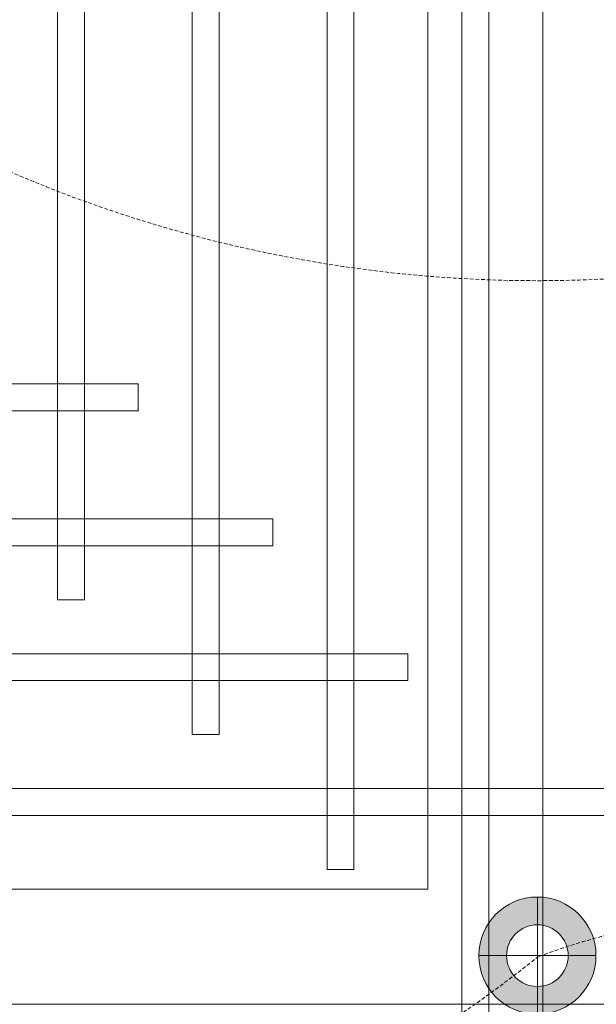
# Model space of a CAD drawing. Header units: millimetres. Extents: x -750 to 72845, y -24282 to 18874.
# Tile 31 of 154: x 4073 to 4456, y 9799 to 10451. Entities that reach past the tile are written whole.
import ezdxf
from ezdxf.enums import TextEntityAlignment as Align

# ---------------------------------------------------------------- set-up
doc = ezdxf.new("R2010")
doc.units = ezdxf.units.MM
doc.header["$MEASUREMENT"] = 0
doc.linetypes.add('DASHED', pattern=[19.05, 12.7, -6.35])
doc.linetypes.add('HIDDENX2', pattern=[0.75, 0.5, -0.25])
doc.layers.get('0').update_dxf_attribs({"lineweight": 5})
for name, color, linetype, lineweight in [('E Celing Lighting', 5, 'DASHED', 5), ('IRISH HOUSE_FF46_HYD AIRPORT_HVAC DUCTING LAYOUT 3$0$Ceiling', 14, 'Continuous', 9), ('Lighting (Ceiling)', 160, 'Continuous', 15), ('M-MEP-ELLG-CABLE', 146, 'HIDDENX2', 20), ('M-MEP-ELPR-EQUIP', 6, 'Continuous', 20)]:
    doc.layers.add(name, color=color, linetype=linetype, lineweight=lineweight)
doc.layers.add('IRISH HOUSE_FF46_HYD AIRPORT_HVAC DUCTING LAYOUT 3$0$RCP LAYOUT', color=8, linetype='Continuous')
doc.styles.get("Standard").update_dxf_attribs({"font": 'romans.shx'})

# ---------------------------------------------------------------- blocks, each defined once
blk = doc.blocks.new('cl')
at = {"layer": 'Lighting (Ceiling)'}
h = blk.add_hatch(color=0, dxfattribs=at)
h.dxf.hatch_style = 1
h.paths.add_polyline_path([(1.533, 0.03, 1), (-1.533, 0.03, 1)])
h.paths.add_polyline_path([(-0.806, 0.03, -1), (0.806, 0.03, -1)], flags=16)
at = {"layer": 'Lighting (Ceiling)', "color": 0}
for p, q in [((0, 1.562), (0, -1.503)), ((-1.533, 0.03), (1.533, 0.03))]:
    blk.add_line(p, q, dxfattribs=at)
for radius in [1.533, 0.806]:
    blk.add_circle((0, 0.03), radius, dxfattribs=at)
at = {"color": 0}
blk.add_attdef('NAME', text='', height=5, dxfattribs=at).set_placement((0.838, 2.713), align=Align.MIDDLE_CENTER)
blk = doc.blocks.new('IRISH HOUSE_FF46_HYD AIRPORT_HVAC DUCTING LAYOUT 3$0$IRISH HOUSE-RCP LAYOUT')
at = {"color": 8, "lineweight": 0, "ltscale": 0.25}
for p, q in [((4073.11, 1918.22), (4073.11, 627.31)), ((4073.11, 627.31), (4073.11, 1918.22)), ((3996.91, 1842.02), (3996.91, 703.51)), ((3996.91, 703.51), (3037.03, 703.51)), ((4073.11, 627.31), (2960.83, 627.31)), ((4073.11, 627.31), (2960.83, 627.31)), ((4073.11, -663.6), (4073.11, 627.31)), ((5185.38, 627.31), (4073.11, 627.31)), ((5185.38, 627.31), (4073.11, 627.31)), ((4073.11, 627.31), (4073.11, -663.6))]:
    blk.add_line(p, q, dxfattribs=at)
at = {"layer": 'IRISH HOUSE_FF46_HYD AIRPORT_HVAC DUCTING LAYOUT 3$0$Ceiling', "color": 8, "lineweight": 0, "ltscale": 0.25}
for p, q in [((4019.49, 627.31), (4019.49, 1918.22)), ((4037.36, 1918.22), (4037.36, 627.31)), ((3930.12, 716.67), (3930.12, 1828.85)), ((3948, 1828.85), (3948, 716.67)), ((3840.76, 806.03), (3840.76, 1739.49)), ((3858.63, 1739.49), (3858.63, 806.03)), ((3751.4, 895.4), (3751.4, 1650.13)), ((3769.27, 1650.13), (3769.27, 895.4)), ((3228.92, 1038.38), (3804.92, 1038.38)), ((3804.92, 1038.38), (3804.92, 1020.51)), ((3804.92, 1020.51), (3228.92, 1020.51)), ((3139.55, 949.01), (3894.28, 949.01)), ((3894.28, 949.01), (3894.28, 931.14)), ((3894.28, 931.14), (3139.55, 931.14)), ((3769.27, 895.4), (3751.4, 895.4)), ((3050.19, 859.65), (3983.65, 859.65)), ((3983.65, 859.65), (3983.65, 841.78)), ((3983.65, 841.78), (3050.19, 841.78)), ((3858.63, 806.03), (3840.76, 806.03)), ((2960.83, 770.29), (4073.11, 770.29)), ((4073.11, 770.29), (4073.11, 752.42)), ((4073.11, 770.29), (5185.38, 770.29)), ((4073.11, 752.42), (4073.11, 770.29)), ((4073.11, 752.42), (2960.83, 752.42)), ((5185.38, 752.42), (4073.11, 752.42)), ((3948, 716.67), (3930.12, 716.67)), ((4037.36, 627.31), (4019.49, 627.31)), ((4037.36, 627.31), (4019.49, 627.31)), ((4019.49, 627.31), (4019.49, -663.6)), ((4037.36, -663.6), (4037.36, 627.31))]:
    blk.add_line(p, q, dxfattribs=at)
blk = doc.blocks.new('IRISH HOUSE_FF46_HYD AIRPORT_HVAC DUCTING LAYOUT 3')
at = {"layer": 'IRISH HOUSE_FF46_HYD AIRPORT_HVAC DUCTING LAYOUT 3$0$RCP LAYOUT', "lineweight": 0}
blk.add_blockref('IRISH HOUSE_FF46_HYD AIRPORT_HVAC DUCTING LAYOUT 3$0$IRISH HOUSE-RCP LAYOUT', (0, 0), dxfattribs=at)

msp = doc.modelspace()

# ---------------------------------------------------------------- linework, layer by layer
at = {"layer": 'M-MEP-ELLG-CABLE', "color": 1, "ltscale": 5, "elevation": 1}
msp.add_lwpolyline([(1643.62, 6613.76, -0.393119), (2198.11, 7257.4, 0.351512), (3304.75, 7256.65, 0.367873), (4416.62, 7256.65, 0.57746), (4971.2, 7900.3, -0.229868), (3862.04, 7900.3, -0.205322), (3307.46, 8543.82, -0.665275), (2752.88, 9188.34, 0.339178), (3862.04, 9187.59, 0.339854), (4971.2, 9187.59, 0.697637), (4417.02, 9830.49, -0.350709), (3307.86, 9831.24, -0.698185), (3862.04, 10474.89, 0.354131), (4971.2, 10474.89, 0.258947), (3307.49, 11118.47, -0.350584), (2198.11, 11119.28)], format="xyb", dxfattribs=at)

# ---------------------------------------------------------------- block references
at = {"layer": 'E Celing Lighting', "color": 1, "xscale": 25.32885420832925, "yscale": 25.32885420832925, "zscale": 25.32885420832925}
msp.add_blockref('cl', (4416.62, 9830.49), dxfattribs=at)
at = {"layer": 'M-MEP-ELPR-EQUIP'}
msp.add_blockref('IRISH HOUSE_FF46_HYD AIRPORT_HVAC DUCTING LAYOUT 3', (347.03, 9171.69), dxfattribs=at)

doc.saveas('drawing.dxf')
